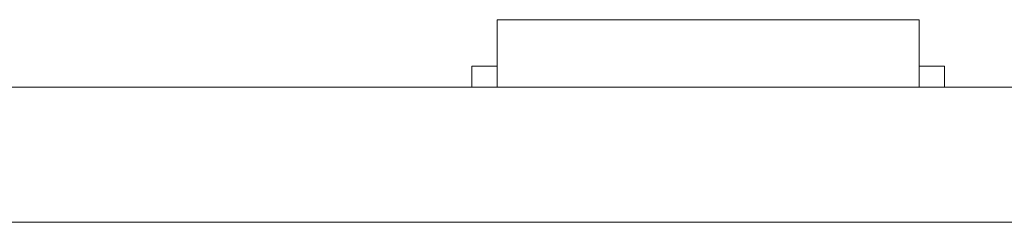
# Model space of a CAD drawing. Header units: inches. Extents: x -30 to 641, y 180 to 601.
# Tile 98 of 234: x 172.58 to 184.25, y 440.87 to 443.27. Entities that reach past the tile are written whole.
import ezdxf

# ---------------------------------------------------------------- set-up
doc = ezdxf.new("R2010")
doc.units = ezdxf.units.IN
doc.header["$MEASUREMENT"] = 0
doc.layers.add('1', color=7, linetype='Continuous')

# ---------------------------------------------------------------- blocks, each defined once
blk = doc.blocks.new('block 2080')
at = {"layer": '1', "color": 155, "lineweight": 18, "true_color": 0x4c7299}
blk.add_lwpolyline([(280.228, 442.474), (160.002, 442.474)], dxfattribs=at)
blk = doc.blocks.new('block 2092')
at = {"layer": '1', "color": 155, "lineweight": 18, "true_color": 0x4c7299}
blk.add_lwpolyline([(178.238, 443.274), (183.238, 443.274)], dxfattribs=at)
blk = doc.blocks.new('block 2093')
at = {"layer": '1', "color": 155, "lineweight": 18, "true_color": 0x4c7299}
blk.add_lwpolyline([(183.538, 442.724), (183.238, 442.724)], dxfattribs=at)
blk = doc.blocks.new('block 2094')
at = {"layer": '1', "color": 155, "lineweight": 18, "true_color": 0x4c7299}
blk.add_lwpolyline([(177.938, 442.724), (178.238, 442.724)], dxfattribs=at)
blk = doc.blocks.new('block 2310')
at = {"layer": '1', "color": 155, "lineweight": 18, "true_color": 0x4c7299}
blk.add_lwpolyline([(280.228, 440.874), (160.002, 440.874)], dxfattribs=at)
blk = doc.blocks.new('block 2320')
at = {"layer": '1', "color": 155, "lineweight": 18, "true_color": 0x4c7299}
blk.add_lwpolyline([(183.238, 443.274), (183.238, 442.474)], dxfattribs=at)
blk = doc.blocks.new('block 2321')
at = {"layer": '1', "color": 155, "lineweight": 18, "true_color": 0x4c7299}
blk.add_lwpolyline([(178.238, 443.274), (178.238, 442.474)], dxfattribs=at)
blk = doc.blocks.new('block 2322')
at = {"layer": '1', "color": 155, "lineweight": 18, "true_color": 0x4c7299}
blk.add_lwpolyline([(177.938, 442.724), (177.938, 442.474)], dxfattribs=at)
blk = doc.blocks.new('block 2323')
at = {"layer": '1', "color": 155, "lineweight": 18, "true_color": 0x4c7299}
blk.add_lwpolyline([(183.538, 442.724), (183.538, 442.474)], dxfattribs=at)
blk = doc.blocks.new('block 2477')
at = {"layer": '1', "color": 18, "lineweight": 13, "true_color": 0x4c0000}
blk.add_lwpolyline([(148.663, 442.474), (268.889, 442.474)], dxfattribs=at)
blk = doc.blocks.new('block 2478')
at = {"layer": '1', "color": 18, "lineweight": 13, "true_color": 0x4c0000}
blk.add_lwpolyline([(280.228, 442.474), (160.002, 442.474)], dxfattribs=at)
blk = doc.blocks.new('block 2479')
at = {"layer": '1', "color": 18, "lineweight": 13, "true_color": 0x4c0000}
blk.add_lwpolyline([(280.228, 442.474), (160.002, 442.474)], dxfattribs=at)
blk = doc.blocks.new('block 2480')
at = {"layer": '1', "color": 18, "lineweight": 13, "true_color": 0x4c0000}
blk.add_lwpolyline([(148.663, 442.474), (268.889, 442.474)], dxfattribs=at)
blk = doc.blocks.new('block 2539')
at = {"layer": '1', "color": 18, "lineweight": 13, "true_color": 0x4c0000}
blk.add_lwpolyline([(183.322, 442.474), (180.261, 442.474)], dxfattribs=at)
blk = doc.blocks.new('block 2639')
at = {"layer": '1', "color": 18, "lineweight": 13, "true_color": 0x4c0000}
blk.add_lwpolyline([(183.322, 442.474), (180.261, 442.474)], dxfattribs=at)
blk = doc.blocks.new('block 2640')
at = {"layer": '1', "color": 18, "lineweight": 13, "true_color": 0x4c0000}
blk.add_lwpolyline([(177.262, 442.474), (177.662, 442.474)], dxfattribs=at)
blk = doc.blocks.new('block 2702')
at = {"layer": '1', "color": 18, "lineweight": 13, "true_color": 0x4c0000}
blk.add_lwpolyline([(183.322, 442.474), (180.261, 442.474)], dxfattribs=at)
blk = doc.blocks.new('block 2709')
at = {"layer": '1', "color": 18, "lineweight": 13, "true_color": 0x4c0000}
blk.add_lwpolyline([(177.262, 442.474), (177.662, 442.474)], dxfattribs=at)
blk = doc.blocks.new('block 2713')
at = {"layer": '1', "color": 18, "lineweight": 13, "true_color": 0x4c0000}
blk.add_lwpolyline([(183.322, 442.474), (180.261, 442.474)], dxfattribs=at)
blk = doc.blocks.new('block 7551')
at = {"layer": '1', "color": 18, "lineweight": 13, "true_color": 0x4c0000}
for points in [[(280.228, 442.474), (205.418, 442.474), (168.014, 442.474), (163.338, 442.474), (161, 442.474), (159.814, 442.474), (155.836, 442.474), (154.799, 442.474), (152.461, 442.474), (133.759, 442.474)], [(133.174, 442.474), (142.525, 442.474), (145.598, 442.474), (147.892, 442.474), (148.726, 442.474), (186.131, 442.474), (260.94, 442.474), (292.04, 442.474), (329.444, 442.474)]]:
    blk.add_lwpolyline(points, dxfattribs=at)
blk = doc.blocks.new('block 7600')
at = {"layer": '1', "color": 18, "lineweight": 13, "true_color": 0x4c0000}
blk.add_open_spline([(176.072, 442.474), (176.076, 442.474), (176.082, 442.474), (176.082, 442.474), (176.082, 442.474), (176.09, 442.474), (176.09, 442.474), (176.09, 442.474), (176.101, 442.474), (176.101, 442.474), (176.101, 442.474), (176.114, 442.474), (176.114, 442.474), (176.114, 442.474), (176.129, 442.474), (176.129, 442.474), (176.129, 442.474), (176.146, 442.474), (176.146, 442.474), (176.146, 442.474), (176.164, 442.474), (176.164, 442.474), (176.164, 442.474), (176.183, 442.474), (176.183, 442.474), (176.183, 442.474), (176.203, 442.474), (176.203, 442.474), (176.203, 442.474), (176.225, 442.474), (176.225, 442.474), (176.225, 442.474), (176.248, 442.474), (176.248, 442.474), (176.248, 442.474), (176.272, 442.474), (176.272, 442.474), (176.272, 442.474), (176.322, 442.474), (176.322, 442.474), (176.322, 442.474), (176.371, 442.474), (176.371, 442.474), (176.371, 442.474), (176.395, 442.474), (176.395, 442.474), (176.395, 442.474), (176.418, 442.474), (176.418, 442.474), (176.418, 442.474), (176.44, 442.474), (176.44, 442.474), (176.44, 442.474), (176.46, 442.474), (176.46, 442.474), (176.46, 442.474), (176.479, 442.474), (176.479, 442.474), (176.479, 442.474), (176.498, 442.474), (176.498, 442.474), (176.498, 442.474), (176.514, 442.474), (176.514, 442.474), (176.514, 442.474), (176.529, 442.474), (176.529, 442.474), (176.529, 442.474), (176.542, 442.474), (176.542, 442.474), (176.542, 442.474), (176.553, 442.474), (176.553, 442.474), (176.553, 442.474), (176.561, 442.474), (176.561, 442.474), (176.561, 442.474), (176.567, 442.474), (176.567, 442.474), (176.567, 442.474), (176.561, 442.474), (176.561, 442.474), (176.561, 442.474), (176.553, 442.474), (176.553, 442.474), (176.553, 442.474), (176.542, 442.474), (176.542, 442.474), (176.542, 442.474), (176.529, 442.474), (176.529, 442.474), (176.529, 442.474), (176.514, 442.474), (176.514, 442.474), (176.514, 442.474), (176.498, 442.474), (176.498, 442.474), (176.498, 442.474), (176.479, 442.474), (176.479, 442.474), (176.479, 442.474), (176.46, 442.474), (176.46, 442.474), (176.46, 442.474), (176.44, 442.474), (176.44, 442.474), (176.44, 442.474), (176.418, 442.474), (176.418, 442.474), (176.418, 442.474), (176.395, 442.474), (176.395, 442.474), (176.395, 442.474), (176.371, 442.474), (176.371, 442.474), (176.371, 442.474), (176.322, 442.474), (176.322, 442.474), (176.322, 442.474), (176.272, 442.474), (176.272, 442.474), (176.272, 442.474), (176.248, 442.474), (176.248, 442.474), (176.248, 442.474), (176.225, 442.474), (176.225, 442.474), (176.225, 442.474), (176.203, 442.474), (176.203, 442.474), (176.203, 442.474), (176.183, 442.474), (176.183, 442.474), (176.183, 442.474), (176.164, 442.474), (176.164, 442.474), (176.164, 442.474), (176.146, 442.474), (176.146, 442.474), (176.146, 442.474), (176.129, 442.474), (176.129, 442.474), (176.129, 442.474), (176.114, 442.474), (176.114, 442.474), (176.114, 442.474), (176.101, 442.474), (176.101, 442.474), (176.101, 442.474), (176.09, 442.474), (176.09, 442.474), (176.09, 442.474), (176.082, 442.474), (176.082, 442.474), (176.082, 442.474), (176.076, 442.474), (176.076, 442.474)], degree=3, knots=[0, 0, 0, 0, 1, 1, 1, 2, 2, 2, 3, 3, 3, 4, 4, 4, 5, 5, 5, 6, 6, 6, 7, 7, 7, 8, 8, 8, 9, 9, 9, 10, 10, 10, 11, 11, 11, 12, 12, 12, 13, 13, 13, 14, 14, 14, 15, 15, 15, 16, 16, 16, 17, 17, 17, 18, 18, 18, 19, 19, 19, 20, 20, 20, 21, 21, 21, 22, 22, 22, 23, 23, 23, 24, 24, 24, 25, 25, 25, 26, 26, 26, 27, 27, 27, 28, 28, 28, 29, 29, 29, 30, 30, 30, 31, 31, 31, 32, 32, 32, 33, 33, 33, 34, 34, 34, 35, 35, 35, 36, 36, 36, 37, 37, 37, 38, 38, 38, 39, 39, 39, 40, 40, 40, 41, 41, 41, 42, 42, 42, 43, 43, 43, 44, 44, 44, 45, 45, 45, 46, 46, 46, 47, 47, 47, 48, 48, 48, 49, 49, 49, 50, 50, 50, 51, 51, 51, 52, 52, 52, 52], dxfattribs=at)
blk = doc.blocks.new('block 7602')
at = {"layer": '1', "color": 18, "lineweight": 13, "true_color": 0x4c0000}
blk.add_open_spline([(183.622, 442.474), (183.445, 442.474), (183.268, 442.474), (183.091, 442.474), (183.056, 442.474), (183.02, 442.474), (182.984, 442.474), (182.077, 442.474), (181.169, 442.474), (180.261, 442.474), (180.165, 442.474), (180.068, 442.474), (179.972, 442.474), (180.068, 442.474), (180.165, 442.474), (180.261, 442.474), (181.169, 442.474), (182.077, 442.474), (182.984, 442.474), (183.02, 442.474), (183.056, 442.474), (183.091, 442.474), (183.268, 442.474), (183.445, 442.474), (183.622, 442.474), (183.422, 442.474), (183.222, 442.474), (183.022, 442.474), (183.222, 442.474), (183.422, 442.474), (183.622, 442.474)], degree=3, knots=[0, 0, 0, 0, 1, 1, 1, 2, 2, 2, 3, 3, 3, 4, 4, 4, 5, 5, 5, 6, 6, 6, 7, 7, 7, 8, 8, 8, 9, 9, 9, 10, 10, 10, 10], dxfattribs=at)
blk = doc.blocks.new('block 7603')
at = {"layer": '1', "color": 18, "lineweight": 13, "true_color": 0x4c0000}
blk.add_open_spline([(183.622, 442.474), (183.445, 442.474), (183.268, 442.474), (183.091, 442.474), (183.056, 442.474), (183.02, 442.474), (182.984, 442.474), (182.077, 442.474), (181.169, 442.474), (180.261, 442.474), (180.165, 442.474), (180.068, 442.474), (179.972, 442.474), (180.068, 442.474), (180.165, 442.474), (180.261, 442.474), (181.169, 442.474), (182.077, 442.474), (182.984, 442.474), (183.02, 442.474), (183.056, 442.474), (183.091, 442.474), (183.268, 442.474), (183.445, 442.474), (183.622, 442.474), (183.422, 442.474), (183.222, 442.474), (183.022, 442.474), (183.222, 442.474), (183.422, 442.474), (183.622, 442.474)], degree=3, knots=[0, 0, 0, 0, 1, 1, 1, 2, 2, 2, 3, 3, 3, 4, 4, 4, 5, 5, 5, 6, 6, 6, 7, 7, 7, 8, 8, 8, 9, 9, 9, 10, 10, 10, 10], dxfattribs=at)
blk = doc.blocks.new('block 7604')
at = {"layer": '1', "color": 18, "lineweight": 13, "true_color": 0x4c0000}
blk.add_open_spline([(179.182, 442.474), (179.279, 442.474), (179.375, 442.474), (179.472, 442.474), (179.375, 442.474), (179.279, 442.474), (179.182, 442.474), (178.941, 442.474), (178.7, 442.474), (178.459, 442.474), (178.423, 442.474), (178.388, 442.474), (178.352, 442.474), (178.175, 442.474), (177.998, 442.474), (177.822, 442.474), (178.022, 442.474), (178.222, 442.474), (178.422, 442.474), (178.222, 442.474), (178.022, 442.474), (177.822, 442.474), (177.998, 442.474), (178.175, 442.474), (178.352, 442.474), (178.388, 442.474), (178.423, 442.474), (178.459, 442.474), (178.7, 442.474), (178.941, 442.474), (179.182, 442.474)], degree=3, knots=[0, 0, 0, 0, 1, 1, 1, 2, 2, 2, 3, 3, 3, 4, 4, 4, 5, 5, 5, 6, 6, 6, 7, 7, 7, 8, 8, 8, 9, 9, 9, 10, 10, 10, 10], dxfattribs=at)
blk = doc.blocks.new('block 7605')
at = {"layer": '1', "color": 18, "lineweight": 13, "true_color": 0x4c0000}
blk.add_open_spline([(179.182, 442.474), (179.279, 442.474), (179.375, 442.474), (179.472, 442.474), (179.375, 442.474), (179.279, 442.474), (179.182, 442.474), (178.941, 442.474), (178.7, 442.474), (178.459, 442.474), (178.423, 442.474), (178.388, 442.474), (178.352, 442.474), (178.175, 442.474), (177.998, 442.474), (177.822, 442.474), (178.022, 442.474), (178.222, 442.474), (178.422, 442.474), (178.222, 442.474), (178.022, 442.474), (177.822, 442.474), (177.998, 442.474), (178.175, 442.474), (178.352, 442.474), (178.388, 442.474), (178.423, 442.474), (178.459, 442.474), (178.7, 442.474), (178.941, 442.474), (179.182, 442.474)], degree=3, knots=[0, 0, 0, 0, 1, 1, 1, 2, 2, 2, 3, 3, 3, 4, 4, 4, 5, 5, 5, 6, 6, 6, 7, 7, 7, 8, 8, 8, 9, 9, 9, 10, 10, 10, 10], dxfattribs=at)
blk = doc.blocks.new('block 7739')
at = {"layer": '1', "color": 252, "lineweight": 13, "true_color": 0x848484}
blk.add_open_spline([(173.205, 442.474), (173.209, 442.474), (173.215, 442.474), (173.215, 442.474), (173.215, 442.474), (173.224, 442.474), (173.224, 442.474), (173.224, 442.474), (173.234, 442.474), (173.234, 442.474), (173.234, 442.474), (173.247, 442.474), (173.247, 442.474), (173.247, 442.474), (173.262, 442.474), (173.262, 442.474), (173.262, 442.474), (173.279, 442.474), (173.279, 442.474), (173.279, 442.474), (173.297, 442.474), (173.297, 442.474), (173.297, 442.474), (173.317, 442.474), (173.317, 442.474), (173.317, 442.474), (173.337, 442.474), (173.337, 442.474), (173.337, 442.474), (173.358, 442.474), (173.358, 442.474), (173.358, 442.474), (173.381, 442.474), (173.381, 442.474), (173.381, 442.474), (173.405, 442.474), (173.405, 442.474), (173.405, 442.474), (173.455, 442.474), (173.455, 442.474), (173.455, 442.474), (173.505, 442.474), (173.505, 442.474), (173.505, 442.474), (173.529, 442.474), (173.529, 442.474), (173.529, 442.474), (173.552, 442.474), (173.552, 442.474), (173.552, 442.474), (173.573, 442.474), (173.573, 442.474), (173.573, 442.474), (173.593, 442.474), (173.593, 442.474), (173.593, 442.474), (173.613, 442.474), (173.613, 442.474), (173.613, 442.474), (173.631, 442.474), (173.631, 442.474), (173.631, 442.474), (173.648, 442.474), (173.648, 442.474), (173.648, 442.474), (173.663, 442.474), (173.663, 442.474), (173.663, 442.474), (173.676, 442.474), (173.676, 442.474), (173.676, 442.474), (173.686, 442.474), (173.686, 442.474), (173.686, 442.474), (173.695, 442.474), (173.695, 442.474), (173.695, 442.474), (173.7, 442.474), (173.7, 442.474), (173.7, 442.474), (173.695, 442.474), (173.695, 442.474), (173.695, 442.474), (173.686, 442.474), (173.686, 442.474), (173.686, 442.474), (173.676, 442.474), (173.676, 442.474), (173.676, 442.474), (173.663, 442.474), (173.663, 442.474), (173.663, 442.474), (173.648, 442.474), (173.648, 442.474), (173.648, 442.474), (173.631, 442.474), (173.631, 442.474), (173.631, 442.474), (173.613, 442.474), (173.613, 442.474), (173.613, 442.474), (173.593, 442.474), (173.593, 442.474), (173.593, 442.474), (173.573, 442.474), (173.573, 442.474), (173.573, 442.474), (173.552, 442.474), (173.552, 442.474), (173.552, 442.474), (173.529, 442.474), (173.529, 442.474), (173.529, 442.474), (173.505, 442.474), (173.505, 442.474), (173.505, 442.474), (173.455, 442.474), (173.455, 442.474), (173.455, 442.474), (173.405, 442.474), (173.405, 442.474), (173.405, 442.474), (173.381, 442.474), (173.381, 442.474), (173.381, 442.474), (173.358, 442.474), (173.358, 442.474), (173.358, 442.474), (173.337, 442.474), (173.337, 442.474), (173.337, 442.474), (173.317, 442.474), (173.317, 442.474), (173.317, 442.474), (173.297, 442.474), (173.297, 442.474), (173.297, 442.474), (173.279, 442.474), (173.279, 442.474), (173.279, 442.474), (173.262, 442.474), (173.262, 442.474), (173.262, 442.474), (173.247, 442.474), (173.247, 442.474), (173.247, 442.474), (173.234, 442.474), (173.234, 442.474), (173.234, 442.474), (173.224, 442.474), (173.224, 442.474), (173.224, 442.474), (173.215, 442.474), (173.215, 442.474), (173.215, 442.474), (173.209, 442.474), (173.209, 442.474)], degree=3, knots=[0, 0, 0, 0, 1, 1, 1, 2, 2, 2, 3, 3, 3, 4, 4, 4, 5, 5, 5, 6, 6, 6, 7, 7, 7, 8, 8, 8, 9, 9, 9, 10, 10, 10, 11, 11, 11, 12, 12, 12, 13, 13, 13, 14, 14, 14, 15, 15, 15, 16, 16, 16, 17, 17, 17, 18, 18, 18, 19, 19, 19, 20, 20, 20, 21, 21, 21, 22, 22, 22, 23, 23, 23, 24, 24, 24, 25, 25, 25, 26, 26, 26, 27, 27, 27, 28, 28, 28, 29, 29, 29, 30, 30, 30, 31, 31, 31, 32, 32, 32, 33, 33, 33, 34, 34, 34, 35, 35, 35, 36, 36, 36, 37, 37, 37, 38, 38, 38, 39, 39, 39, 40, 40, 40, 41, 41, 41, 42, 42, 42, 43, 43, 43, 44, 44, 44, 45, 45, 45, 46, 46, 46, 47, 47, 47, 48, 48, 48, 49, 49, 49, 50, 50, 50, 51, 51, 51, 52, 52, 52, 52], dxfattribs=at)
blk = doc.blocks.new('block 8097')
at = {"layer": '1', "color": 18, "lineweight": 13, "true_color": 0x4c0000}
blk.add_open_spline([(183.622, 442.474), (183.445, 442.474), (183.268, 442.474), (183.091, 442.474), (183.056, 442.474), (183.02, 442.474), (182.984, 442.474), (182.077, 442.474), (181.169, 442.474), (180.261, 442.474), (180.165, 442.474), (180.068, 442.474), (179.972, 442.474), (180.068, 442.474), (180.165, 442.474), (180.261, 442.474), (181.169, 442.474), (182.077, 442.474), (182.984, 442.474), (183.02, 442.474), (183.056, 442.474), (183.091, 442.474), (183.268, 442.474), (183.445, 442.474), (183.622, 442.474), (183.422, 442.474), (183.222, 442.474), (183.022, 442.474), (183.222, 442.474), (183.422, 442.474), (183.622, 442.474)], degree=3, knots=[0, 0, 0, 0, 1, 1, 1, 2, 2, 2, 3, 3, 3, 4, 4, 4, 5, 5, 5, 6, 6, 6, 7, 7, 7, 8, 8, 8, 9, 9, 9, 10, 10, 10, 10], dxfattribs=at)
blk = doc.blocks.new('block 8104')
at = {"layer": '1', "color": 18, "lineweight": 13, "true_color": 0x4c0000}
blk.add_open_spline([(183.622, 442.474), (183.445, 442.474), (183.268, 442.474), (183.091, 442.474), (183.056, 442.474), (183.02, 442.474), (182.984, 442.474), (182.077, 442.474), (181.169, 442.474), (180.261, 442.474), (180.165, 442.474), (180.068, 442.474), (179.972, 442.474), (180.068, 442.474), (180.165, 442.474), (180.261, 442.474), (181.169, 442.474), (182.077, 442.474), (182.984, 442.474), (183.02, 442.474), (183.056, 442.474), (183.091, 442.474), (183.268, 442.474), (183.445, 442.474), (183.622, 442.474), (183.422, 442.474), (183.222, 442.474), (183.022, 442.474), (183.222, 442.474), (183.422, 442.474), (183.622, 442.474)], degree=3, knots=[0, 0, 0, 0, 1, 1, 1, 2, 2, 2, 3, 3, 3, 4, 4, 4, 5, 5, 5, 6, 6, 6, 7, 7, 7, 8, 8, 8, 9, 9, 9, 10, 10, 10, 10], dxfattribs=at)
blk = doc.blocks.new('block 8117')
at = {"layer": '1', "color": 18, "lineweight": 13, "true_color": 0x4c0000}
blk.add_open_spline([(179.182, 442.474), (179.279, 442.474), (179.375, 442.474), (179.472, 442.474), (179.375, 442.474), (179.279, 442.474), (179.182, 442.474), (178.941, 442.474), (178.7, 442.474), (178.459, 442.474), (178.423, 442.474), (178.388, 442.474), (178.352, 442.474), (178.175, 442.474), (177.998, 442.474), (177.822, 442.474), (178.022, 442.474), (178.222, 442.474), (178.422, 442.474), (178.222, 442.474), (178.022, 442.474), (177.822, 442.474), (177.998, 442.474), (178.175, 442.474), (178.352, 442.474), (178.388, 442.474), (178.423, 442.474), (178.459, 442.474), (178.7, 442.474), (178.941, 442.474), (179.182, 442.474)], degree=3, knots=[0, 0, 0, 0, 1, 1, 1, 2, 2, 2, 3, 3, 3, 4, 4, 4, 5, 5, 5, 6, 6, 6, 7, 7, 7, 8, 8, 8, 9, 9, 9, 10, 10, 10, 10], dxfattribs=at)
blk = doc.blocks.new('block 8120')
at = {"layer": '1', "color": 18, "lineweight": 13, "true_color": 0x4c0000}
blk.add_open_spline([(176.072, 442.474), (176.076, 442.474), (176.082, 442.474), (176.082, 442.474), (176.082, 442.474), (176.09, 442.474), (176.09, 442.474), (176.09, 442.474), (176.101, 442.474), (176.101, 442.474), (176.101, 442.474), (176.114, 442.474), (176.114, 442.474), (176.114, 442.474), (176.129, 442.474), (176.129, 442.474), (176.129, 442.474), (176.146, 442.474), (176.146, 442.474), (176.146, 442.474), (176.164, 442.474), (176.164, 442.474), (176.164, 442.474), (176.183, 442.474), (176.183, 442.474), (176.183, 442.474), (176.203, 442.474), (176.203, 442.474), (176.203, 442.474), (176.225, 442.474), (176.225, 442.474), (176.225, 442.474), (176.248, 442.474), (176.248, 442.474), (176.248, 442.474), (176.272, 442.474), (176.272, 442.474), (176.272, 442.474), (176.322, 442.474), (176.322, 442.474), (176.322, 442.474), (176.371, 442.474), (176.371, 442.474), (176.371, 442.474), (176.395, 442.474), (176.395, 442.474), (176.395, 442.474), (176.418, 442.474), (176.418, 442.474), (176.418, 442.474), (176.44, 442.474), (176.44, 442.474), (176.44, 442.474), (176.46, 442.474), (176.46, 442.474), (176.46, 442.474), (176.479, 442.474), (176.479, 442.474), (176.479, 442.474), (176.498, 442.474), (176.498, 442.474), (176.498, 442.474), (176.514, 442.474), (176.514, 442.474), (176.514, 442.474), (176.529, 442.474), (176.529, 442.474), (176.529, 442.474), (176.542, 442.474), (176.542, 442.474), (176.542, 442.474), (176.553, 442.474), (176.553, 442.474), (176.553, 442.474), (176.561, 442.474), (176.561, 442.474), (176.561, 442.474), (176.567, 442.474), (176.567, 442.474), (176.567, 442.474), (176.561, 442.474), (176.561, 442.474), (176.561, 442.474), (176.553, 442.474), (176.553, 442.474), (176.553, 442.474), (176.542, 442.474), (176.542, 442.474), (176.542, 442.474), (176.529, 442.474), (176.529, 442.474), (176.529, 442.474), (176.514, 442.474), (176.514, 442.474), (176.514, 442.474), (176.498, 442.474), (176.498, 442.474), (176.498, 442.474), (176.479, 442.474), (176.479, 442.474), (176.479, 442.474), (176.46, 442.474), (176.46, 442.474), (176.46, 442.474), (176.44, 442.474), (176.44, 442.474), (176.44, 442.474), (176.418, 442.474), (176.418, 442.474), (176.418, 442.474), (176.395, 442.474), (176.395, 442.474), (176.395, 442.474), (176.371, 442.474), (176.371, 442.474), (176.371, 442.474), (176.322, 442.474), (176.322, 442.474), (176.322, 442.474), (176.272, 442.474), (176.272, 442.474), (176.272, 442.474), (176.248, 442.474), (176.248, 442.474), (176.248, 442.474), (176.225, 442.474), (176.225, 442.474), (176.225, 442.474), (176.203, 442.474), (176.203, 442.474), (176.203, 442.474), (176.183, 442.474), (176.183, 442.474), (176.183, 442.474), (176.164, 442.474), (176.164, 442.474), (176.164, 442.474), (176.146, 442.474), (176.146, 442.474), (176.146, 442.474), (176.129, 442.474), (176.129, 442.474), (176.129, 442.474), (176.114, 442.474), (176.114, 442.474), (176.114, 442.474), (176.101, 442.474), (176.101, 442.474), (176.101, 442.474), (176.09, 442.474), (176.09, 442.474), (176.09, 442.474), (176.082, 442.474), (176.082, 442.474), (176.082, 442.474), (176.076, 442.474), (176.076, 442.474)], degree=3, knots=[0, 0, 0, 0, 1, 1, 1, 2, 2, 2, 3, 3, 3, 4, 4, 4, 5, 5, 5, 6, 6, 6, 7, 7, 7, 8, 8, 8, 9, 9, 9, 10, 10, 10, 11, 11, 11, 12, 12, 12, 13, 13, 13, 14, 14, 14, 15, 15, 15, 16, 16, 16, 17, 17, 17, 18, 18, 18, 19, 19, 19, 20, 20, 20, 21, 21, 21, 22, 22, 22, 23, 23, 23, 24, 24, 24, 25, 25, 25, 26, 26, 26, 27, 27, 27, 28, 28, 28, 29, 29, 29, 30, 30, 30, 31, 31, 31, 32, 32, 32, 33, 33, 33, 34, 34, 34, 35, 35, 35, 36, 36, 36, 37, 37, 37, 38, 38, 38, 39, 39, 39, 40, 40, 40, 41, 41, 41, 42, 42, 42, 43, 43, 43, 44, 44, 44, 45, 45, 45, 46, 46, 46, 47, 47, 47, 48, 48, 48, 49, 49, 49, 50, 50, 50, 51, 51, 51, 52, 52, 52, 52], dxfattribs=at)
blk = doc.blocks.new('block 8126')
at = {"layer": '1', "color": 18, "lineweight": 13, "true_color": 0x4c0000}
blk.add_open_spline([(179.182, 442.474), (179.279, 442.474), (179.375, 442.474), (179.472, 442.474), (179.375, 442.474), (179.279, 442.474), (179.182, 442.474), (178.941, 442.474), (178.7, 442.474), (178.459, 442.474), (178.423, 442.474), (178.388, 442.474), (178.352, 442.474), (178.175, 442.474), (177.998, 442.474), (177.822, 442.474), (178.022, 442.474), (178.222, 442.474), (178.422, 442.474), (178.222, 442.474), (178.022, 442.474), (177.822, 442.474), (177.998, 442.474), (178.175, 442.474), (178.352, 442.474), (178.388, 442.474), (178.423, 442.474), (178.459, 442.474), (178.7, 442.474), (178.941, 442.474), (179.182, 442.474)], degree=3, knots=[0, 0, 0, 0, 1, 1, 1, 2, 2, 2, 3, 3, 3, 4, 4, 4, 5, 5, 5, 6, 6, 6, 7, 7, 7, 8, 8, 8, 9, 9, 9, 10, 10, 10, 10], dxfattribs=at)
blk = doc.blocks.new('block 8289')
at = {"layer": '1', "color": 252, "lineweight": 13, "true_color": 0x848484}
blk.add_open_spline([(173.205, 442.474), (173.209, 442.474), (173.215, 442.474), (173.215, 442.474), (173.215, 442.474), (173.224, 442.474), (173.224, 442.474), (173.224, 442.474), (173.234, 442.474), (173.234, 442.474), (173.234, 442.474), (173.247, 442.474), (173.247, 442.474), (173.247, 442.474), (173.262, 442.474), (173.262, 442.474), (173.262, 442.474), (173.279, 442.474), (173.279, 442.474), (173.279, 442.474), (173.297, 442.474), (173.297, 442.474), (173.297, 442.474), (173.317, 442.474), (173.317, 442.474), (173.317, 442.474), (173.337, 442.474), (173.337, 442.474), (173.337, 442.474), (173.358, 442.474), (173.358, 442.474), (173.358, 442.474), (173.381, 442.474), (173.381, 442.474), (173.381, 442.474), (173.405, 442.474), (173.405, 442.474), (173.405, 442.474), (173.455, 442.474), (173.455, 442.474), (173.455, 442.474), (173.505, 442.474), (173.505, 442.474), (173.505, 442.474), (173.529, 442.474), (173.529, 442.474), (173.529, 442.474), (173.552, 442.474), (173.552, 442.474), (173.552, 442.474), (173.573, 442.474), (173.573, 442.474), (173.573, 442.474), (173.593, 442.474), (173.593, 442.474), (173.593, 442.474), (173.613, 442.474), (173.613, 442.474), (173.613, 442.474), (173.631, 442.474), (173.631, 442.474), (173.631, 442.474), (173.648, 442.474), (173.648, 442.474), (173.648, 442.474), (173.663, 442.474), (173.663, 442.474), (173.663, 442.474), (173.676, 442.474), (173.676, 442.474), (173.676, 442.474), (173.686, 442.474), (173.686, 442.474), (173.686, 442.474), (173.695, 442.474), (173.695, 442.474), (173.695, 442.474), (173.7, 442.474), (173.7, 442.474), (173.7, 442.474), (173.695, 442.474), (173.695, 442.474), (173.695, 442.474), (173.686, 442.474), (173.686, 442.474), (173.686, 442.474), (173.676, 442.474), (173.676, 442.474), (173.676, 442.474), (173.663, 442.474), (173.663, 442.474), (173.663, 442.474), (173.648, 442.474), (173.648, 442.474), (173.648, 442.474), (173.631, 442.474), (173.631, 442.474), (173.631, 442.474), (173.613, 442.474), (173.613, 442.474), (173.613, 442.474), (173.593, 442.474), (173.593, 442.474), (173.593, 442.474), (173.573, 442.474), (173.573, 442.474), (173.573, 442.474), (173.552, 442.474), (173.552, 442.474), (173.552, 442.474), (173.529, 442.474), (173.529, 442.474), (173.529, 442.474), (173.505, 442.474), (173.505, 442.474), (173.505, 442.474), (173.455, 442.474), (173.455, 442.474), (173.455, 442.474), (173.405, 442.474), (173.405, 442.474), (173.405, 442.474), (173.381, 442.474), (173.381, 442.474), (173.381, 442.474), (173.358, 442.474), (173.358, 442.474), (173.358, 442.474), (173.337, 442.474), (173.337, 442.474), (173.337, 442.474), (173.317, 442.474), (173.317, 442.474), (173.317, 442.474), (173.297, 442.474), (173.297, 442.474), (173.297, 442.474), (173.279, 442.474), (173.279, 442.474), (173.279, 442.474), (173.262, 442.474), (173.262, 442.474), (173.262, 442.474), (173.247, 442.474), (173.247, 442.474), (173.247, 442.474), (173.234, 442.474), (173.234, 442.474), (173.234, 442.474), (173.224, 442.474), (173.224, 442.474), (173.224, 442.474), (173.215, 442.474), (173.215, 442.474), (173.215, 442.474), (173.209, 442.474), (173.209, 442.474)], degree=3, knots=[0, 0, 0, 0, 1, 1, 1, 2, 2, 2, 3, 3, 3, 4, 4, 4, 5, 5, 5, 6, 6, 6, 7, 7, 7, 8, 8, 8, 9, 9, 9, 10, 10, 10, 11, 11, 11, 12, 12, 12, 13, 13, 13, 14, 14, 14, 15, 15, 15, 16, 16, 16, 17, 17, 17, 18, 18, 18, 19, 19, 19, 20, 20, 20, 21, 21, 21, 22, 22, 22, 23, 23, 23, 24, 24, 24, 25, 25, 25, 26, 26, 26, 27, 27, 27, 28, 28, 28, 29, 29, 29, 30, 30, 30, 31, 31, 31, 32, 32, 32, 33, 33, 33, 34, 34, 34, 35, 35, 35, 36, 36, 36, 37, 37, 37, 38, 38, 38, 39, 39, 39, 40, 40, 40, 41, 41, 41, 42, 42, 42, 43, 43, 43, 44, 44, 44, 45, 45, 45, 46, 46, 46, 47, 47, 47, 48, 48, 48, 49, 49, 49, 50, 50, 50, 51, 51, 51, 52, 52, 52, 52], dxfattribs=at)

msp = doc.modelspace()

# ---------------------------------------------------------------- block references
at = {"layer": '1'}
for name in ['block 2092', 'block 2321', 'block 2320', 'block 2094', 'block 2322', 'block 2093', 'block 2323', 'block 7551', 'block 2477', 'block 2480', 'block 2080', 'block 2478', 'block 2479', 'block 7739', 'block 8289', 'block 7600', 'block 8120', 'block 2640', 'block 2709', 'block 7604', 'block 7605', 'block 8117', 'block 8126', 'block 7602', 'block 7603', 'block 8097', 'block 8104', 'block 2539', 'block 2639', 'block 2702', 'block 2713', 'block 2310']:
    msp.add_blockref(name, (0, 0), dxfattribs=at)

doc.saveas('drawing.dxf')
